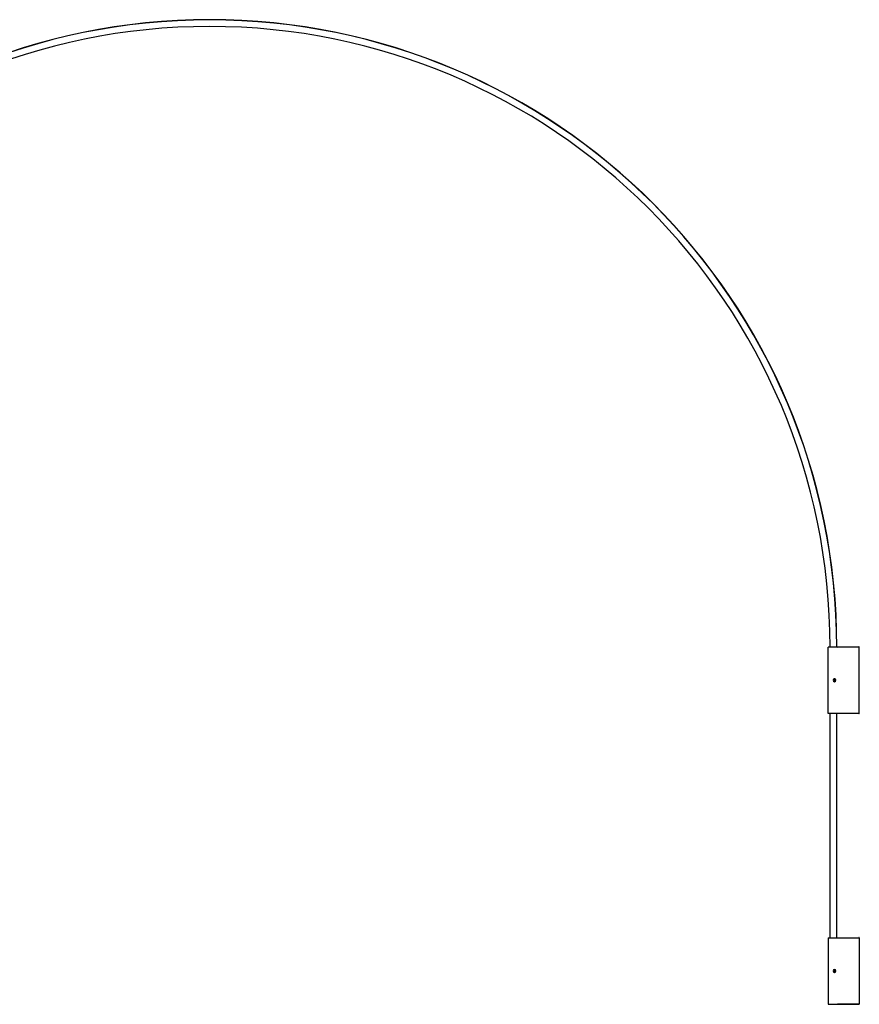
# Model space of a CAD drawing. Header units: millimetres. Extents: x 2113 to 4009, y 5036 to 6147.
# Tile 9 of 9: x 3061 to 4009, y 5036 to 6147. Entities that reach past the tile are written whole.
import ezdxf

# ---------------------------------------------------------------- set-up
doc = ezdxf.new("R2010")
doc.units = ezdxf.units.MM
doc.header["$LTSCALE"] = 20

msp = doc.modelspace()

# ---------------------------------------------------------------- linework, layer by layer
at = {"color": 7, "linetype": 'Continuous', "lineweight": 25}
for p, q in [((3973.6, 5364.5), (3973.6, 5439.5)), ((4008.6, 5439.5), (3973.6, 5439.5)), ((3984.1, 5439.5), (4008.1, 5439.7)), ((4008.6, 5364.5), (4008.6, 5439.5)), ((3979.9, 5402.4), (3980.6, 5402.9)), ((3979.9, 5402.4), (3979.9, 5401.6)), ((3979.9, 5401.6), (3980.6, 5401.1)), ((3980.6, 5403.2), (3980.6, 5403.5)), ((3981.4, 5402.4), (3980.6, 5402.9)), ((3981.4, 5401.6), (3980.6, 5401.1)), ((3980.6, 5400.8), (3980.6, 5400.5)), ((3981.4, 5402.4), (3981.4, 5401.6)), ((4008.6, 5364.5), (3973.6, 5364.5)), ((3975.6, 5111.6), (3975.6, 5364.5)), ((3983.1, 5111.6), (3983.1, 5364.5)), ((3983.3, 5111.6), (3983.3, 5364.5)), ((4008.1, 5364.3), (3984.1, 5364.5)), ((3973.6, 5111.6), (3973.6, 5036.6)), ((3973.6, 5111.6), (4008.6, 5111.6)), ((3984.1, 5111.6), (4008.1, 5111.8)), ((4008.6, 5111.6), (4008.6, 5036.6)), ((3979.9, 5074.6), (3980.6, 5075)), ((3979.9, 5074.6), (3979.9, 5073.7)), ((3979.9, 5073.7), (3980.6, 5073.3)), ((3980.6, 5075.4), (3980.6, 5075.6)), ((3981.4, 5074.6), (3980.6, 5075)), ((3981.4, 5073.7), (3980.6, 5073.3)), ((3980.6, 5072.9), (3980.6, 5072.6)), ((3981.4, 5074.6), (3981.4, 5073.7)), ((3973.6, 5036.6), (4008.6, 5036.6)), ((4008.1, 5036.4), (3984.1, 5036.6))]:
    msp.add_line(p, q, dxfattribs=at)
for centre, radius, start, end in [((3275.4, 5439.4), 707.9, 0, 180), ((3275.4, 5439.4), 707.7, 0, 180), ((3275.4, 5439.4), 700.3, 0, 180), ((4008.1, 5439.2), 0.5, 35.5314, 90.5), ((4012.2, 5439.6), 4.08, 178.0583, 180.9988), ((3980.6, 5402), 1.65, 0, 180), ((3980.6, 5402), 1.65, 180, 0), ((3980.6, 5402), 1.5, 90, 270), ((3980.6, 5402), 1.22, 90, 270), ((3980.6, 5402), 1.5, 270, 90), ((3980.6, 5402), 1.22, 270, 90), ((4008.1, 5364.8), 0.5, 269.5, 324.4686), ((4012.2, 5364.4), 4.08, 179.0012, 181.9417), ((4008.1, 5111.3), 0.5, 35.5314, 90.5), ((4012.9, 5111.7), 4.79, 178.2748, 180.7823), ((3980.6, 5074.1), 1.65, 0, 180), ((3980.6, 5074.1), 1.65, 180, 0), ((3980.6, 5074.1), 1.5, 90, 270), ((3980.6, 5074.1), 1.22, 90, 270), ((3980.6, 5074.1), 1.5, 270, 90), ((3980.6, 5074.1), 1.22, 270, 90), ((4008.1, 5036.9), 0.5, 269.5, 324.4686), ((4012.2, 5036.6), 4.08, 179.0012, 181.9417)]:
    msp.add_arc(centre, radius, start, end, dxfattribs=at)

doc.saveas('drawing.dxf')
